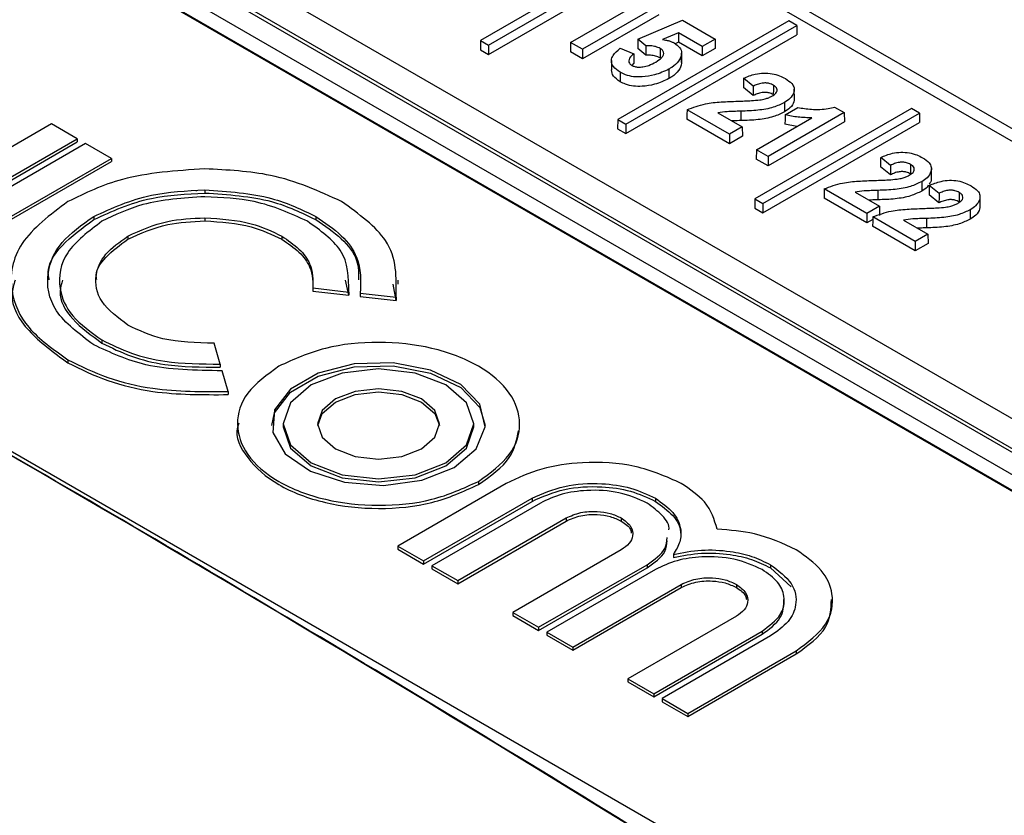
# Paper-space layout 'Sheet1' of a CAD drawing. Header units: millimetres. Extents: x -7 to 420, y -21 to 297.
# Tile 97 of 105: x 336.03 to 341.19, y 248.27 to 252.44. Entities that reach past the tile are written whole.
import ezdxf

# ---------------------------------------------------------------- set-up
doc = ezdxf.new("R2010")
doc.units = ezdxf.units.MM

psp = doc.layouts.new('Sheet1')

# ---------------------------------------------------------------- linework, layer by layer
at = {"color": 7, "linetype": 'Continuous', "lineweight": 25}
for p, q in [((341.6051, 251.5815), (334.2487, 255.8282)), ((341.7051, 251.5914), (334.3487, 255.8381)), ((344.7514, 248.3131), (332.6174, 255.3179)), ((344.431, 248.3221), (332.5267, 255.1943)), ((344.461, 248.3251), (332.5567, 255.1973)), ((344.2301, 248.3221), (332.5267, 255.0784)), ((344.1581, 248.2806), (332.5267, 254.9953)), ((344.0409, 248.3434), (332.5857, 254.9563)), ((339.2645, 252.8017), (338.445, 252.3286)), ((338.4867, 252.3045), (339.3062, 252.7776)), ((338.4867, 252.2551), (339.3069, 252.7286)), ((339.3771, 252.5122), (338.9783, 252.282)), ((338.9168, 252.3175), (339.2079, 252.4855)), ((339.3779, 252.4632), (338.9783, 252.2325)), ((340.059, 252.4309), (339.1634, 251.9138)), ((339.2051, 251.8898), (340.1007, 252.4068)), ((339.2696, 252.3354), (339.5023, 252.4339)), ((339.5023, 252.4339), (339.6729, 252.3354)), ((340.1007, 252.4068), (340.059, 252.4309)), ((340.1007, 252.4068), (340.1014, 252.3578)), ((339.2051, 251.8404), (340.1014, 252.3578)), ((339.4823, 252.3685), (339.3977, 252.3327)), ((339.4823, 252.3685), (339.4822, 252.3191)), ((339.6062, 252.2969), (339.4823, 252.3685)), ((339.4942, 248.1515), (332.2534, 252.3316)), ((338.445, 252.3286), (338.4443, 252.2796)), ((338.445, 252.3286), (338.4867, 252.3045)), ((338.4867, 252.3045), (338.4867, 252.2551)), ((338.9168, 252.3175), (338.9161, 252.2685)), ((338.9783, 252.282), (338.9168, 252.3175)), ((339.2696, 252.3354), (339.2689, 252.2865)), ((339.3105, 252.2999), (339.2696, 252.3354)), ((339.3105, 252.2999), (339.3103, 252.2506)), ((339.4822, 252.3191), (339.4636, 252.3112)), ((339.6062, 252.2475), (339.4822, 252.3191)), ((339.6729, 252.3354), (339.6062, 252.2969)), ((339.6062, 252.2969), (339.6062, 252.2475)), ((339.6729, 252.3354), (339.6736, 252.2865)), ((338.4443, 252.2796), (338.4867, 252.2551)), ((338.9783, 252.2325), (338.9161, 252.2685)), ((338.9783, 252.282), (338.9783, 252.2325)), ((339.1756, 252.2871), (339.2474, 252.2575)), ((339.3103, 252.2506), (339.2689, 252.2865)), ((339.4981, 252.2125), (339.4976, 252.2615)), ((339.6736, 252.2865), (339.6062, 252.2475)), ((339.1311, 252.2226), (339.1306, 252.1737)), ((339.2481, 252.2086), (339.2352, 252.1958)), ((339.8733, 252.0889), (339.822, 252.1303)), ((339.8732, 252.0395), (339.8213, 252.0814)), ((340.0885, 252.0236), (340.088, 252.0726)), ((339.7486, 251.8373), (339.5263, 251.9656)), ((339.6877, 251.9494), (339.8154, 251.8758)), ((339.8076, 251.9579), (339.8077, 251.9086)), ((340.7014, 251.9722), (339.8819, 251.4991)), ((339.9235, 251.475), (340.743, 251.9481)), ((340.3498, 251.9507), (339.951, 251.7204)), ((340.0401, 251.9388), (340.1068, 251.9773)), ((340.2993, 251.9798), (340.3498, 251.9507)), ((340.3498, 251.9507), (340.3505, 251.9017)), ((340.743, 251.9481), (340.7014, 251.9722)), ((340.743, 251.9481), (340.7438, 251.8991)), ((336.1981, 251.8915), (335.6299, 251.5635)), ((336.3331, 251.8135), (336.1981, 251.8915)), ((339.1634, 251.9138), (339.1627, 251.8649)), ((339.1634, 251.9138), (339.2051, 251.8898)), ((339.2051, 251.8898), (339.2051, 251.8404)), ((339.7486, 251.7878), (339.5255, 251.9166)), ((339.8895, 251.756), (340.1806, 251.924)), ((339.9235, 251.4256), (340.7438, 251.8991)), ((340.3505, 251.9017), (339.951, 251.671)), ((340.1019, 251.8786), (340.0392, 251.8897)), ((339.1627, 251.8649), (339.2051, 251.8404)), ((339.8154, 251.8758), (339.7486, 251.8373)), ((339.7486, 251.8373), (339.7486, 251.7878)), ((339.8154, 251.8758), (339.8161, 251.8268)), ((335.7649, 251.4855), (336.3331, 251.8135)), ((335.7649, 251.4692), (336.3331, 251.7972)), ((336.3767, 251.7884), (335.8085, 251.4604)), ((336.3331, 251.8135), (336.3331, 251.7972)), ((336.5117, 251.7104), (336.3767, 251.7884)), ((339.8161, 251.8268), (339.7486, 251.7878)), ((339.8895, 251.756), (339.8887, 251.707)), ((339.951, 251.7204), (339.8895, 251.756)), ((335.9435, 251.3824), (336.5117, 251.7104)), ((335.9435, 251.3661), (336.5117, 251.6941)), ((336.5117, 251.7104), (336.5117, 251.6941)), ((339.951, 251.671), (339.8887, 251.707)), ((339.951, 251.7204), (339.951, 251.671)), ((340.5917, 251.6742), (340.5404, 251.7156)), ((340.5916, 251.6247), (340.5397, 251.6667)), ((340.8069, 251.6089), (340.8064, 251.6579)), ((336.9583, 251.5427), (336.9583, 251.5411)), ((336.9583, 251.5395), (336.9583, 251.5411)), ((337.0008, 251.5457), (337.0008, 251.5294)), ((340.4671, 251.4225), (340.2447, 251.5509)), ((340.4062, 251.5347), (340.5338, 251.461)), ((340.5261, 251.5432), (340.5261, 251.4939)), ((340.8458, 251.478), (340.794, 251.5199)), ((340.8459, 251.5274), (340.7947, 251.5688)), ((339.8819, 251.4991), (339.8811, 251.4501)), ((339.8819, 251.4991), (339.9235, 251.475)), ((339.9235, 251.475), (339.9235, 251.4256)), ((340.4671, 251.3731), (340.2439, 251.5019)), ((341.0611, 251.4621), (341.0606, 251.5111)), ((339.8811, 251.4501), (339.9235, 251.4256)), ((340.5338, 251.461), (340.4671, 251.4225)), ((340.4671, 251.4225), (340.4671, 251.3731)), ((340.5338, 251.461), (340.5345, 251.4121)), ((336.4191, 251.4066), (336.4191, 251.3902)), ((337.0009, 251.3999), (337.0009, 251.3835)), ((337.5826, 251.4066), (337.5826, 251.3902)), ((340.4988, 251.3914), (340.4671, 251.3731)), ((340.7213, 251.2758), (340.499, 251.4041)), ((340.6604, 251.3879), (340.788, 251.3143)), ((340.7803, 251.3964), (340.7803, 251.3471)), ((340.7213, 251.2263), (340.4982, 251.3551)), ((340.788, 251.3143), (340.7213, 251.2758)), ((340.788, 251.3143), (340.7888, 251.2653)), ((336.5977, 251.3035), (336.5977, 251.2872)), ((337.404, 251.3035), (337.404, 251.2872)), ((340.7213, 251.2758), (340.7213, 251.2263)), ((340.7888, 251.2653), (340.7213, 251.2263)), ((337.7545, 250.9949), (337.7385, 251.0734)), ((338.0141, 251.0524), (338.0141, 251.0728)), ((337.5668, 251.0323), (337.7545, 251.0112)), ((337.5668, 251.0323), (337.5668, 251.0159)), ((337.5668, 251.0159), (337.7545, 250.9949)), ((337.7545, 251.0112), (337.7545, 250.9949)), ((337.8152, 251.0044), (338.0028, 250.9834)), ((337.8152, 251.0044), (337.8152, 250.9881)), ((338.0028, 250.967), (337.9868, 251.0527)), ((337.8152, 250.9881), (338.0028, 250.967)), ((338.0028, 250.9834), (338.0028, 250.967)), ((336.4626, 250.76), (336.4626, 250.7437)), ((337.0816, 250.634), (337.0504, 250.743)), ((336.2839, 250.6569), (336.2839, 250.6405)), ((337.0816, 250.634), (337.0816, 250.6177)), ((337.1231, 250.4901), (337.0917, 250.599)), ((337.1231, 250.4901), (337.1231, 250.4738)), ((337.4121, 250.3208), (337.4121, 250.3045)), ((338.4101, 250.3045), (338.4101, 250.3208)), ((338.5798, 250.0091), (338.0118, 249.6812)), ((338.4336, 250.0192), (338.4336, 250.0028)), ((338.1467, 249.6033), (338.7147, 249.9312)), ((338.7147, 249.9312), (338.7147, 249.9149)), ((339.3609, 249.9312), (339.3609, 249.9149)), ((338.1467, 249.587), (338.7147, 249.9149)), ((338.7584, 249.906), (338.1904, 249.5781)), ((338.3253, 249.5002), (338.8933, 249.8281)), ((338.8933, 249.8281), (338.8933, 249.8118)), ((339.1823, 249.8281), (339.1823, 249.8117)), ((338.3253, 249.4839), (338.8933, 249.8118)), ((338.0118, 249.6812), (338.1467, 249.6033)), ((338.0118, 249.6812), (338.0118, 249.6649)), ((338.0118, 249.6649), (338.1467, 249.587)), ((339.1823, 249.6613), (338.6143, 249.3334)), ((339.4548, 249.6375), (339.4548, 249.6212)), ((338.1467, 249.6033), (338.1467, 249.587)), ((338.1904, 249.5781), (338.3253, 249.5002)), ((338.1904, 249.5781), (338.1904, 249.5618)), ((338.1904, 249.5618), (338.3253, 249.4839)), ((338.7493, 249.2555), (339.3173, 249.5834)), ((338.7493, 249.2391), (339.3173, 249.567)), ((339.3173, 249.5834), (339.3173, 249.567)), ((339.9635, 249.5833), (339.9635, 249.567)), ((339.9635, 249.567), (340.0713, 249.4683)), ((339.3609, 249.5582), (338.7929, 249.2303)), ((338.3253, 249.5002), (338.3253, 249.4839)), ((338.928, 249.1523), (339.496, 249.4802)), ((338.928, 249.136), (339.496, 249.4639)), ((339.496, 249.4802), (339.496, 249.4639)), ((339.7849, 249.4802), (339.7849, 249.4639)), ((338.6143, 249.3334), (338.7493, 249.2555)), ((338.6143, 249.3334), (338.6143, 249.3171)), ((338.6143, 249.3171), (338.7493, 249.2391)), ((339.7849, 249.3134), (339.217, 248.9855)), ((338.7493, 249.2555), (338.7493, 249.2391)), ((338.7929, 249.2303), (338.928, 249.1523)), ((338.7929, 249.2303), (338.7929, 249.214)), ((338.7929, 249.214), (338.928, 249.136)), ((339.3519, 248.9076), (339.9199, 249.2355)), ((339.3519, 248.8913), (339.9199, 249.2192)), ((339.9636, 249.2103), (339.3956, 248.8824)), ((339.9199, 249.2355), (339.9199, 249.2192)), ((338.928, 249.1523), (338.928, 249.136)), ((339.5306, 248.8045), (340.0986, 249.1324)), ((339.5306, 248.7881), (340.0986, 249.116)), ((340.0986, 249.1324), (340.0986, 249.116)), ((339.217, 248.9855), (339.3519, 248.9076)), ((339.217, 248.9855), (339.217, 248.9692)), ((339.217, 248.9692), (339.3519, 248.8913)), ((339.3519, 248.9076), (339.3519, 248.8913)), ((339.3956, 248.8824), (339.3956, 248.8661)), ((339.3956, 248.8824), (339.5306, 248.8045)), ((339.3956, 248.8661), (339.5306, 248.7881)), ((339.5306, 248.8045), (339.5306, 248.7881))]:
    psp.add_line(p, q, dxfattribs=at)
at = {"color": 7, "linetype": 'Continuous', "lineweight": 25, "flags": 128}
for points in [[(339.2474, 252.2575), (339.2477, 252.2402), (339.2479, 252.2244), (339.2481, 252.2086)], [(339.4976, 252.2576), (339.4977, 252.2429), (339.4979, 252.2282), (339.4981, 252.2086)], [(339.8733, 252.0889), (339.8732, 252.0667), (339.8732, 252.0395)], [(339.9786, 252.0939), (339.9784, 252.0719), (339.9782, 252.0447)], [(340.0367, 252.0036), (340.0368, 251.9888), (340.037, 251.9741), (340.0371, 251.9544)], [(339.5263, 251.9656), (339.5259, 251.9411), (339.5255, 251.9166)], [(340.0401, 251.9388), (340.0397, 251.9142), (340.0392, 251.8897)], [(340.5917, 251.6742), (340.5916, 251.652), (340.5916, 251.6247)], [(340.7552, 251.5888), (340.7553, 251.5741), (340.7554, 251.5593), (340.7555, 251.5396)], [(340.2447, 251.5509), (340.2443, 251.5264), (340.2439, 251.5019)], [(340.8459, 251.5274), (340.8459, 251.5052), (340.8458, 251.478)], [(340.9513, 251.5324), (340.9511, 251.5104), (340.9509, 251.4832)], [(341.0094, 251.4421), (341.0095, 251.4273), (341.0096, 251.4125), (341.0098, 251.3929)], [(340.499, 251.4041), (340.4986, 251.3796), (340.4982, 251.3551)], [(337.3523, 250.3127), (337.3669, 250.3784), (337.4499, 250.4869), (337.5952, 250.5707), (337.7831, 250.6186), (337.9883, 250.6241), (338.1831, 250.5864), (338.3411, 250.5106), (338.4411, 250.407), (338.4699, 250.3127)], [(338.3064, 250.0926), (338.4224, 250.1905), (338.4695, 250.3059), (338.4411, 250.4234), (338.3411, 250.527), (338.1831, 250.6027), (337.9883, 250.6404), (337.7831, 250.6349), (337.5952, 250.587), (337.4499, 250.5032), (337.3669, 250.3947), (337.3574, 250.2762), (337.4227, 250.1638), (337.554, 250.0726), (337.7334, 250.0148), (337.9369, 249.9985), (338.1369, 250.0256), (338.3064, 250.0926)], [(338.2639, 250.1171), (338.3721, 250.2106), (338.4101, 250.3208), (338.3721, 250.4311), (338.2639, 250.5245), (338.102, 250.587), (337.9111, 250.6089), (337.7201, 250.587), (337.5582, 250.5245), (337.4501, 250.4311), (337.4121, 250.3208), (337.4501, 250.2106), (337.5582, 250.1171), (337.7201, 250.0547), (337.9111, 250.0328), (338.102, 250.0547), (338.2639, 250.1171)], [(338.1366, 250.1906), (338.2058, 250.2503), (338.2301, 250.3208), (338.2058, 250.3913), (338.1366, 250.451), (338.0332, 250.491), (337.9111, 250.505), (337.789, 250.491), (337.6855, 250.451), (337.6164, 250.3913), (337.5921, 250.3208), (337.6164, 250.2503), (337.6855, 250.1906), (337.789, 250.1507), (337.9111, 250.1367), (338.0332, 250.1507), (338.1366, 250.1906)], [(337.5924, 250.3127), (337.6164, 250.375), (337.6855, 250.4347), (337.789, 250.4746), (337.9111, 250.4886), (338.0332, 250.4746), (338.1366, 250.4347), (338.2058, 250.375), (338.2298, 250.3127)], [(337.4121, 250.3045), (337.4501, 250.1942), (337.5582, 250.1008), (337.7201, 250.0383), (337.9111, 250.0164), (338.102, 250.0383), (338.2639, 250.1008)], [(338.2639, 250.1008), (338.3721, 250.1942), (338.4101, 250.3045)]]:
    psp.add_lwpolyline(points, dxfattribs=at)
at = {"color": 7, "linetype": 'Continuous', "lineweight": 25}
for centre, major_axis, ratio, start_param, end_param in [((340.7048, 145.0149), (-71.1009, 111.7438), 0.546425, 5.435695, 5.512897), ((340.7401, 145.0375), (-71.0758, 111.7006), 0.546414, 5.435687, 5.475124)]:
    psp.add_ellipse(centre, major_axis=major_axis, ratio=ratio, start_param=start_param, end_param=end_param, dxfattribs=at)
for points, knots in [([(339.3858, 252.2864), (339.3782, 252.2899), (339.3631, 252.2969), (339.3359, 252.3005), (339.3184, 252.3001), (339.3105, 252.2999)], [0, 0, 0, 0, 0.353361, 0.707547, 1, 1, 1, 1]), ([(339.3977, 252.3327), (339.4033, 252.3319), (339.4146, 252.3303), (339.4309, 252.3269), (339.446, 252.3218), (339.4547, 252.3174), (339.4591, 252.3151)], [0, 0, 0, 0, 0.249213, 0.498901, 0.745914, 1, 1, 1, 1]), ([(339.4591, 252.3151), (339.4702, 252.3073), (339.4916, 252.2922), (339.4978, 252.2705), (339.4976, 252.2595), (339.4976, 252.2576)], [0, 0, 0, 0, 0.474484, 0.911024, 1, 1, 1, 1]), ([(339.1765, 252.1616), (339.1631, 252.1709), (339.1377, 252.1887), (339.1281, 252.2213), (339.1382, 252.2556), (339.1615, 252.2752), (339.1756, 252.2871)], [0, 0, 0, 0, 0.259701, 0.49187, 0.690504, 1, 1, 1, 1]), ([(339.2474, 252.2575), (339.2389, 252.2507), (339.2254, 252.2397), (339.2208, 252.2223), (339.2231, 252.2084), (339.2322, 252.2014), (339.2368, 252.1978)], [0, 0, 0, 0, 0.378904, 0.60705, 0.79717, 1, 1, 1, 1]), ([(339.3854, 252.2372), (339.3779, 252.2406), (339.3629, 252.2476), (339.3357, 252.2512), (339.3182, 252.2508), (339.3103, 252.2506)], [0, 0, 0, 0, 0.351581, 0.703989, 1, 1, 1, 1]), ([(339.3623, 252.2152), (339.3741, 252.2226), (339.3918, 252.2337), (339.4044, 252.2525), (339.4049, 252.2673), (339.3972, 252.279), (339.3888, 252.2844), (339.3858, 252.2864)], [0, 0, 0, 0, 0.3674866, 0.5501326, 0.7340247, 0.9029533, 1, 1, 1, 1]), ([(339.3858, 252.2864), (339.3857, 252.2799), (339.3856, 252.2684), (339.3855, 252.252), (339.3854, 252.2421), (339.3854, 252.2372)], [0, 0, 0, 0, 0.397904, 0.698952, 1, 1, 1, 1]), ([(339.4976, 252.2576), (339.494, 252.2445), (339.487, 252.2187), (339.4561, 252.1932), (339.4358, 252.1808), (339.4306, 252.1776)], [0, 0, 0, 0, 0.43411, 0.854269, 1, 1, 1, 1]), ([(339.2368, 252.1978), (339.2418, 252.1954), (339.2517, 252.1908), (339.2728, 252.1882), (339.2986, 252.1896), (339.3311, 252.1984), (339.3508, 252.209), (339.3623, 252.2152)], [0, 0, 0, 0, 0.132008, 0.264939, 0.438401, 0.668783, 1, 1, 1, 1]), ([(339.4981, 252.2086), (339.4945, 252.1955), (339.4874, 252.1696), (339.4565, 252.144), (339.4362, 252.1316), (339.431, 252.1284)], [0, 0, 0, 0, 0.4344197, 0.8547761, 1, 1, 1, 1]), ([(339.1762, 252.1123), (339.1624, 252.1218), (339.1363, 252.1396), (339.1324, 252.1627), (339.1306, 252.1737)], [0, 0, 0, 0, 0.528839, 1, 1, 1, 1]), ([(339.1765, 252.1616), (339.1765, 252.1566), (339.1764, 252.1468), (339.1763, 252.1304), (339.1762, 252.1189), (339.1762, 252.1123)], [0, 0, 0, 0, 0.300005, 0.60001, 1, 1, 1, 1]), ([(339.4306, 252.1776), (339.4069, 252.1666), (339.3655, 252.1472), (339.2988, 252.1363), (339.2457, 252.1369), (339.2058, 252.1464), (339.1856, 252.1569), (339.1765, 252.1616)], [0, 0, 0, 0, 0.318308, 0.557368, 0.714231, 0.871506, 1, 1, 1, 1]), ([(339.4306, 252.1776), (339.4306, 252.1727), (339.4307, 252.1628), (339.4308, 252.1464), (339.4309, 252.135), (339.431, 252.1284)], [0, 0, 0, 0, 0.300005, 0.60001, 1, 1, 1, 1]), ([(339.822, 252.1303), (339.8418, 252.1386), (339.8737, 252.152), (339.9276, 252.1593), (339.9723, 252.1557), (340.0112, 252.1446), (340.0317, 252.1338), (340.0415, 252.1286)], [0, 0, 0, 0, 0.296028, 0.478336, 0.661472, 0.837572, 1, 1, 1, 1]), ([(339.431, 252.1284), (339.4072, 252.1173), (339.3657, 252.098), (339.2988, 252.087), (339.2456, 252.0876), (339.2056, 252.0971), (339.1853, 252.1076), (339.1762, 252.1123)], [0, 0, 0, 0, 0.318144, 0.557146, 0.71417, 0.87159, 1, 1, 1, 1]), ([(339.822, 252.1303), (339.8219, 252.1222), (339.8216, 252.1059), (339.8214, 252.0896), (339.8213, 252.0814)], [0, 0, 0, 0, 0.500024, 1, 1, 1, 1]), ([(339.9786, 252.0939), (339.9717, 252.0974), (339.9599, 252.1032), (339.9384, 252.1062), (339.9165, 252.1049), (339.8941, 252.0987), (339.8801, 252.0921), (339.8733, 252.0889)], [0, 0, 0, 0, 0.228294, 0.385968, 0.543512, 0.777066, 1, 1, 1, 1]), ([(339.9712, 252.0368), (339.9788, 252.0417), (339.991, 252.0496), (339.9991, 252.0636), (339.9981, 252.0754), (339.991, 252.0859), (339.9827, 252.0913), (339.9786, 252.0939)], [0, 0, 0, 0, 0.303114, 0.484782, 0.66749, 0.838671, 1, 1, 1, 1]), ([(340.0415, 252.1286), (340.0542, 252.1203), (340.0758, 252.106), (340.0897, 252.0797), (340.0863, 252.0526), (340.0699, 252.0255), (340.0469, 252.0103), (340.0367, 252.0036)], [0, 0, 0, 0, 0.234716, 0.402364, 0.570142, 0.810479, 1, 1, 1, 1]), ([(339.9782, 252.0447), (339.9713, 252.0482), (339.9596, 252.054), (339.9382, 252.0569), (339.9164, 252.0556), (339.8941, 252.0494), (339.8801, 252.0427), (339.8732, 252.0395)], [0, 0, 0, 0, 0.22875, 0.3851009, 0.5413279, 0.7746982, 1, 1, 1, 1]), ([(339.9078, 252.017), (339.9171, 252.0186), (339.9333, 252.0214), (339.9548, 252.0283), (339.9657, 252.0339), (339.9712, 252.0368)], [0, 0, 0, 0, 0.3986215, 0.6946509, 1, 1, 1, 1]), ([(339.5263, 251.9656), (339.5574, 251.9775), (339.6123, 251.9985), (339.7065, 252.007), (339.7632, 252.0092), (339.7918, 252.0103)], [0, 0, 0, 0, 0.392639, 0.693174, 1, 1, 1, 1]), ([(339.7918, 252.0103), (339.8038, 252.0107), (339.8277, 252.0115), (339.8666, 252.013), (339.8931, 252.0156), (339.9078, 252.017)], [0, 0, 0, 0, 0.308716, 0.6174, 1, 1, 1, 1]), ([(340.0367, 252.0036), (340.018, 251.9945), (339.9775, 251.9749), (339.8962, 251.9609), (339.8378, 251.9589), (339.8076, 251.9579)], [0, 0, 0, 0, 0.292824, 0.633976, 1, 1, 1, 1]), ([(340.0871, 252.0236), (340.087, 252.0181), (340.0869, 252.0013), (340.07, 251.9764), (340.0472, 251.9611), (340.0371, 251.9544)], [0, 0, 0, 0, 0.215237, 0.654031, 1, 1, 1, 1]), ([(339.8076, 251.9579), (339.7957, 251.9575), (339.7717, 251.9567), (339.7313, 251.9556), (339.7037, 251.9517), (339.6877, 251.9494)], [0, 0, 0, 0, 0.2974, 0.594794, 1, 1, 1, 1]), ([(340.0371, 251.9544), (340.0184, 251.9453), (339.9778, 251.9257), (339.8964, 251.9116), (339.8379, 251.9096), (339.8077, 251.9086)], [0, 0, 0, 0, 0.292357, 0.633726, 1, 1, 1, 1]), ([(340.1806, 251.924), (340.1686, 251.9239), (340.1445, 251.9237), (340.1088, 251.9265), (340.0736, 251.931), (340.0513, 251.9362), (340.0401, 251.9388)], [0, 0, 0, 0, 0.2501835, 0.5007204, 0.7485594, 1, 1, 1, 1]), ([(340.1068, 251.9773), (340.1301, 251.9734), (340.1818, 251.9648), (340.2502, 251.9672), (340.2882, 251.977), (340.2993, 251.9798)], [0, 0, 0, 0, 0.368418, 0.816256, 1, 1, 1, 1]), ([(339.8077, 251.9086), (339.7957, 251.9083), (339.7802, 251.9078), (339.7648, 251.9071), (339.7613, 251.907)], [0, 0, 0, 0, 0.7752, 1, 1, 1, 1]), ([(340.5404, 251.7156), (340.5602, 251.7239), (340.5922, 251.7373), (340.646, 251.7446), (340.6907, 251.741), (340.7296, 251.7299), (340.7501, 251.7191), (340.7599, 251.7139)], [0, 0, 0, 0, 0.296028, 0.478336, 0.661472, 0.837572, 1, 1, 1, 1]), ([(340.5404, 251.7156), (340.5403, 251.7074), (340.5401, 251.6911), (340.5398, 251.6748), (340.5397, 251.6667)], [0, 0, 0, 0, 0.500024, 1, 1, 1, 1]), ([(340.697, 251.6792), (340.6901, 251.6826), (340.6783, 251.6885), (340.6568, 251.6915), (340.6349, 251.6902), (340.6125, 251.684), (340.5985, 251.6774), (340.5917, 251.6742)], [0, 0, 0, 0, 0.228294, 0.385968, 0.543512, 0.777066, 1, 1, 1, 1]), ([(340.6897, 251.6221), (340.6973, 251.627), (340.7094, 251.6349), (340.7175, 251.6489), (340.7165, 251.6606), (340.7094, 251.6712), (340.7011, 251.6766), (340.697, 251.6792)], [0, 0, 0, 0, 0.303114, 0.484782, 0.66749, 0.838671, 1, 1, 1, 1]), ([(340.697, 251.6792), (340.697, 251.6718), (340.6969, 251.6554), (340.6967, 251.639), (340.6967, 251.63)], [0, 0, 0, 0, 0.44812, 1, 1, 1, 1]), ([(340.7599, 251.7139), (340.7726, 251.7056), (340.7942, 251.6912), (340.8081, 251.665), (340.8048, 251.6379), (340.7883, 251.6108), (340.7653, 251.5956), (340.7552, 251.5888)], [0, 0, 0, 0, 0.234716, 0.402364, 0.570142, 0.810479, 1, 1, 1, 1]), ([(337.0009, 251.656), (336.8505, 251.6461), (336.5814, 251.6284), (336.3751, 251.5286), (336.284, 251.4846)], [0, 0, 0, 0, 0.558749, 1, 1, 1, 1]), ([(337.7177, 251.4846), (337.5993, 251.5389), (337.3873, 251.6362), (337.1192, 251.6499), (337.0009, 251.656)], [0, 0, 0, 0, 0.558666, 1, 1, 1, 1]), ([(340.6967, 251.63), (340.6897, 251.6334), (340.678, 251.6392), (340.6566, 251.6422), (340.6348, 251.6408), (340.6125, 251.6346), (340.5985, 251.628), (340.5916, 251.6247)], [0, 0, 0, 0, 0.2287692, 0.3851162, 0.5413393, 0.7747037, 1, 1, 1, 1]), ([(340.6262, 251.6022), (340.6355, 251.6039), (340.6517, 251.6067), (340.6732, 251.6135), (340.6841, 251.6192), (340.6897, 251.6221)], [0, 0, 0, 0, 0.3986215, 0.6946509, 1, 1, 1, 1]), ([(340.2447, 251.5509), (340.2758, 251.5628), (340.3307, 251.5838), (340.4249, 251.5922), (340.4816, 251.5944), (340.5102, 251.5955)], [0, 0, 0, 0, 0.392639, 0.693174, 1, 1, 1, 1]), ([(340.5102, 251.5955), (340.5222, 251.5959), (340.5462, 251.5967), (340.585, 251.5983), (340.6115, 251.6008), (340.6262, 251.6022)], [0, 0, 0, 0, 0.308716, 0.6174, 1, 1, 1, 1]), ([(340.7552, 251.5888), (340.7364, 251.5798), (340.6959, 251.5602), (340.6146, 251.5462), (340.5563, 251.5442), (340.5261, 251.5432)], [0, 0, 0, 0, 0.292824, 0.633976, 1, 1, 1, 1]), ([(340.7899, 251.5701), (340.7881, 251.5669), (340.7815, 251.5552), (340.7664, 251.5462), (340.7555, 251.5396)], [0, 0, 0, 0, 0.273583, 1, 1, 1, 1]), ([(340.8055, 251.6089), (340.8058, 251.6033), (340.8063, 251.5919), (340.7981, 251.5816), (340.7939, 251.5763)], [0, 0, 0, 0, 0.492203, 1, 1, 1, 1]), ([(340.7947, 251.5688), (340.8144, 251.5771), (340.8464, 251.5905), (340.9003, 251.5978), (340.945, 251.5942), (340.9839, 251.5831), (341.0044, 251.5723), (341.0142, 251.5671)], [0, 0, 0, 0, 0.296028, 0.478336, 0.661472, 0.837572, 1, 1, 1, 1]), ([(336.4191, 251.4066), (336.5152, 251.4507), (336.6872, 251.5297), (336.9048, 251.5408), (337.0008, 251.5457)], [0, 0, 0, 0, 0.5586141, 1, 1, 1, 1]), ([(336.4191, 251.3902), (336.5152, 251.4344), (336.6872, 251.5134), (336.9048, 251.5245), (337.0008, 251.5294)], [0, 0, 0, 0, 0.5586141, 1, 1, 1, 1]), ([(337.0008, 251.5457), (337.1228, 251.5377), (337.3413, 251.5233), (337.5087, 251.4423), (337.5826, 251.4066)], [0, 0, 0, 0, 0.558725, 1, 1, 1, 1]), ([(337.0008, 251.5294), (337.1228, 251.5213), (337.3413, 251.5069), (337.5087, 251.426), (337.5826, 251.3902)], [0, 0, 0, 0, 0.558725, 1, 1, 1, 1]), ([(340.5261, 251.5432), (340.5141, 251.5428), (340.4901, 251.5419), (340.4497, 251.5409), (340.4221, 251.537), (340.4062, 251.5347)], [0, 0, 0, 0, 0.2974, 0.594794, 1, 1, 1, 1]), ([(340.7555, 251.5396), (340.7368, 251.5306), (340.6962, 251.511), (340.6148, 251.4969), (340.5563, 251.4949), (340.5261, 251.4939)], [0, 0, 0, 0, 0.292357, 0.633726, 1, 1, 1, 1]), ([(340.7947, 251.5688), (340.7945, 251.5607), (340.7943, 251.5444), (340.7941, 251.528), (340.794, 251.5199)], [0, 0, 0, 0, 0.500024, 1, 1, 1, 1]), ([(340.9513, 251.5324), (340.9443, 251.5358), (340.9326, 251.5417), (340.9111, 251.5447), (340.8891, 251.5434), (340.8668, 251.5372), (340.8528, 251.5306), (340.8459, 251.5274)], [0, 0, 0, 0, 0.228294, 0.385968, 0.543512, 0.777066, 1, 1, 1, 1]), ([(340.9439, 251.4753), (340.9515, 251.4802), (340.9637, 251.4881), (340.9717, 251.5021), (340.9708, 251.5138), (340.9637, 251.5244), (340.9553, 251.5298), (340.9513, 251.5324)], [0, 0, 0, 0, 0.303114, 0.484783, 0.667492, 0.838697, 1, 1, 1, 1]), ([(341.0142, 251.5671), (341.0268, 251.5588), (341.0485, 251.5445), (341.0623, 251.5182), (341.059, 251.4911), (341.0425, 251.464), (341.0195, 251.4488), (341.0094, 251.4421)], [0, 0, 0, 0, 0.234705, 0.402363, 0.570141, 0.810479, 1, 1, 1, 1]), ([(336.284, 251.4846), (336.1912, 251.4149), (336.0085, 251.2779), (335.9669, 251.0328), (336.0592, 250.8161), (336.2082, 250.7106), (336.2839, 250.6569)], [0, 0, 0, 0, 0.283564, 0.557988, 0.775202, 1, 1, 1, 1]), ([(337.0009, 251.5102), (336.888, 251.5027), (336.686, 251.4894), (336.531, 251.4145), (336.4627, 251.3814)], [0, 0, 0, 0, 0.558672, 1, 1, 1, 1]), ([(337.539, 251.3814), (337.4501, 251.4222), (337.291, 251.4953), (337.0897, 251.5056), (337.0009, 251.5102)], [0, 0, 0, 0, 0.558675, 1, 1, 1, 1]), ([(338.0028, 250.9834), (338.0051, 251.0866), (338.0092, 251.274), (337.8081, 251.4193), (337.7177, 251.4846)], [0, 0, 0, 0, 0.550558, 1, 1, 1, 1]), ([(340.5261, 251.4939), (340.5141, 251.4935), (340.4986, 251.4931), (340.4832, 251.4924), (340.4797, 251.4922)], [0, 0, 0, 0, 0.7752, 1, 1, 1, 1]), ([(340.9509, 251.4832), (340.9439, 251.4866), (340.9322, 251.4924), (340.9108, 251.4954), (340.8891, 251.4941), (340.8667, 251.4879), (340.8527, 251.4812), (340.8458, 251.478)], [0, 0, 0, 0, 0.22875, 0.3851009, 0.5413279, 0.7746982, 1, 1, 1, 1]), ([(340.8804, 251.4555), (340.8897, 251.4571), (340.9059, 251.4599), (340.9275, 251.4668), (340.9384, 251.4724), (340.9439, 251.4753)], [0, 0, 0, 0, 0.398606, 0.694649, 1, 1, 1, 1]), ([(340.499, 251.4041), (340.5301, 251.416), (340.585, 251.437), (340.6792, 251.4455), (340.7358, 251.4477), (340.7645, 251.4488)], [0, 0, 0, 0, 0.392639, 0.693174, 1, 1, 1, 1]), ([(340.7645, 251.4488), (340.7765, 251.4492), (340.8004, 251.45), (340.8392, 251.4515), (340.8657, 251.4541), (340.8804, 251.4555)], [0, 0, 0, 0, 0.308716, 0.6174, 1, 1, 1, 1]), ([(341.0094, 251.4421), (340.9907, 251.433), (340.9501, 251.4134), (340.8688, 251.3994), (340.8105, 251.3974), (340.7803, 251.3964)], [0, 0, 0, 0, 0.292826, 0.633976, 1, 1, 1, 1]), ([(341.0598, 251.4621), (341.0597, 251.4566), (341.0596, 251.4398), (341.0426, 251.4149), (341.0198, 251.3996), (341.0098, 251.3929)], [0, 0, 0, 0, 0.215223, 0.654029, 1, 1, 1, 1]), ([(336.4191, 250.7349), (336.3437, 250.7914), (336.1955, 250.9026), (336.1618, 251.1015), (336.2367, 251.2773), (336.3576, 251.363), (336.4191, 251.4066)], [0, 0, 0, 0, 0.2835387, 0.5579391, 0.7751586, 1, 1, 1, 1]), ([(336.1868, 251.0753), (336.1849, 251.0829), (336.1697, 251.1437), (336.2438, 251.2615), (336.36, 251.3468), (336.4191, 251.3902)], [0, 0, 0, 0, 0.0655024, 0.524695, 1, 1, 1, 1]), ([(336.4627, 251.3814), (336.393, 251.3292), (336.2558, 251.2263), (336.2245, 251.0422), (336.2939, 250.8796), (336.4057, 250.8003), (336.4626, 250.76)], [0, 0, 0, 0, 0.283589, 0.557988, 0.775183, 1, 1, 1, 1]), ([(336.5977, 251.3035), (336.6643, 251.3341), (336.7836, 251.3888), (336.9343, 251.3965), (337.0009, 251.3999)], [0, 0, 0, 0, 0.558561, 1, 1, 1, 1]), ([(336.5977, 251.2872), (336.6643, 251.3177), (336.7836, 251.3725), (336.9343, 251.3801), (337.0009, 251.3835)], [0, 0, 0, 0, 0.558561, 1, 1, 1, 1]), ([(337.0009, 251.3999), (337.0854, 251.3943), (337.2368, 251.3843), (337.3528, 251.3282), (337.404, 251.3035)], [0, 0, 0, 0, 0.5586421, 1, 1, 1, 1]), ([(337.0009, 251.3835), (337.0854, 251.378), (337.2368, 251.368), (337.3528, 251.3119), (337.404, 251.2872)], [0, 0, 0, 0, 0.5586421, 1, 1, 1, 1]), ([(337.7545, 251.0112), (337.7547, 251.0875), (337.7551, 251.226), (337.606, 251.3332), (337.539, 251.3814)], [0, 0, 0, 0, 0.550452, 1, 1, 1, 1]), ([(337.5826, 251.4066), (337.6302, 251.3744), (337.7237, 251.3111), (337.8222, 251.1729), (337.8178, 251.068), (337.8152, 251.0044)], [0, 0, 0, 0, 0.288911, 0.568429, 1, 1, 1, 1]), ([(337.5826, 251.3902), (337.6297, 251.358), (337.7225, 251.2947), (337.8072, 251.1842), (337.8066, 251.1086), (337.8063, 251.0741)], [0, 0, 0, 0, 0.359744, 0.707792, 1, 1, 1, 1]), ([(340.7803, 251.3964), (340.7683, 251.396), (340.7444, 251.3952), (340.704, 251.3941), (340.6763, 251.3902), (340.6604, 251.3879)], [0, 0, 0, 0, 0.297389, 0.594787, 1, 1, 1, 1]), ([(341.0098, 251.3929), (340.9911, 251.3838), (340.9505, 251.3642), (340.8691, 251.3501), (340.8106, 251.3481), (340.7803, 251.3471)], [0, 0, 0, 0, 0.292357, 0.633726, 1, 1, 1, 1]), ([(340.7803, 251.3471), (340.7683, 251.3467), (340.7529, 251.3463), (340.7374, 251.3456), (340.734, 251.3455)], [0, 0, 0, 0, 0.7752, 1, 1, 1, 1]), ([(336.5976, 250.838), (336.5454, 250.8771), (336.4427, 250.9542), (336.4193, 251.0921), (336.4713, 251.2139), (336.5551, 251.2733), (336.5977, 251.3035)], [0, 0, 0, 0, 0.283558, 0.557969, 0.775188, 1, 1, 1, 1]), ([(336.4354, 251.075), (336.4346, 251.0783), (336.4251, 251.1184), (336.4767, 251.1979), (336.5569, 251.2571), (336.5977, 251.2872)], [0, 0, 0, 0, 0.041204, 0.512367, 1, 1, 1, 1]), ([(337.404, 251.3035), (337.4362, 251.2818), (337.4996, 251.2391), (337.5676, 251.1461), (337.5671, 251.0753), (337.5668, 251.0323)], [0, 0, 0, 0, 0.28883, 0.568389, 1, 1, 1, 1]), ([(337.404, 251.2872), (337.4362, 251.2655), (337.4996, 251.2227), (337.5676, 251.1298), (337.5671, 251.0589), (337.5668, 251.0159)], [0, 0, 0, 0, 0.28883, 0.568389, 1, 1, 1, 1]), ([(336.0074, 251.0733), (336.0003, 251.0491), (335.974, 250.9593), (336.0656, 250.7992), (336.2103, 250.694), (336.2839, 250.6405)], [0, 0, 0, 0, 0.153822, 0.569652, 1, 1, 1, 1]), ([(336.256, 251.0736), (336.2501, 251.0537), (336.2295, 250.9847), (336.2984, 250.8628), (336.4073, 250.7838), (336.4626, 250.7437)], [0, 0, 0, 0, 0.165529, 0.575571, 1, 1, 1, 1]), ([(337.0504, 250.743), (336.957, 250.7451), (336.7873, 250.7489), (336.6565, 250.8103), (336.5976, 250.838)], [0, 0, 0, 0, 0.550475, 1, 1, 1, 1]), ([(336.4626, 250.76), (336.5122, 250.7355), (336.6097, 250.6872), (336.8215, 250.6348), (336.9834, 250.6343), (337.0816, 250.634)], [0, 0, 0, 0, 0.28886, 0.568526, 1, 1, 1, 1]), ([(338.4336, 250.0192), (338.4951, 250.064), (338.616, 250.1522), (338.667, 250.3214), (338.6127, 250.4872), (338.4476, 250.6306), (338.1993, 250.7259), (337.912, 250.7573), (337.619, 250.7278), (337.4662, 250.658), (337.3885, 250.6225)], [0, 0, 0, 0, 0.1271266, 0.2500072, 0.3728843, 0.4999974, 0.6271219, 0.7499979, 0.8728742, 1, 1, 1, 1]), ([(337.0917, 250.599), (336.9531, 250.6005), (336.7012, 250.6033), (336.5066, 250.6941), (336.4191, 250.7349)], [0, 0, 0, 0, 0.550481, 1, 1, 1, 1]), ([(336.4626, 250.7437), (336.5122, 250.7191), (336.6097, 250.6708), (336.8215, 250.6185), (336.9834, 250.618), (337.0816, 250.6177)], [0, 0, 0, 0, 0.28886, 0.568526, 1, 1, 1, 1]), ([(336.2839, 250.6569), (336.3511, 250.6237), (336.4832, 250.5584), (336.7709, 250.4886), (336.9901, 250.4895), (337.1231, 250.4901)], [0, 0, 0, 0, 0.288876, 0.568472, 1, 1, 1, 1]), ([(336.2839, 250.6405), (336.3511, 250.6074), (336.4832, 250.5421), (336.7709, 250.4723), (336.9901, 250.4732), (337.1231, 250.4738)], [0, 0, 0, 0, 0.288876, 0.568472, 1, 1, 1, 1]), ([(337.3885, 250.6225), (337.327, 250.5776), (337.2061, 250.4895), (337.1551, 250.3203), (337.2095, 250.1544), (337.3745, 250.0111), (337.6228, 249.9158), (337.9101, 249.8844), (338.2032, 249.9139), (338.3559, 249.9837), (338.4336, 250.0192)], [0, 0, 0, 0, 0.127124, 0.249999, 0.372875, 0.500003, 0.627119, 0.749996, 0.872875, 1, 1, 1, 1]), ([(337.1791, 250.3244), (337.1767, 250.3177), (337.1544, 250.2577), (337.2167, 250.1374), (337.3725, 249.995), (337.6233, 249.8994), (337.91, 249.8681), (338.2032, 249.8975), (338.3559, 249.9673), (338.4336, 250.0028)], [0, 0, 0, 0, 0.019846, 0.180429, 0.346568, 0.512693, 0.673278, 0.833864, 1, 1, 1, 1]), ([(338.4336, 250.0028), (338.4972, 250.0476), (338.6147, 250.1303), (338.6341, 250.2361), (338.643, 250.2847)], [0, 0, 0, 0, 0.541373, 1, 1, 1, 1]), ([(339.496, 250.0092), (339.4189, 250.0434), (339.2673, 250.1108), (338.9959, 250.1261), (338.7561, 250.092), (338.6392, 250.0371), (338.5798, 250.0091)], [0, 0, 0, 0, 0.283552, 0.557946, 0.775161, 1, 1, 1, 1]), ([(338.7147, 249.9312), (338.7691, 249.9554), (338.8761, 250.0029), (339.0675, 250.0137), (339.2366, 249.9897), (339.319, 249.9509), (339.3609, 249.9312)], [0, 0, 0, 0, 0.283568, 0.557989, 0.775205, 1, 1, 1, 1]), ([(338.7147, 249.9149), (338.7691, 249.939), (338.8761, 249.9866), (339.0675, 249.9974), (339.2366, 249.9733), (339.319, 249.9346), (339.3609, 249.9149)], [0, 0, 0, 0, 0.283568, 0.557989, 0.775205, 1, 1, 1, 1]), ([(339.3174, 249.9061), (339.2704, 249.927), (339.1778, 249.9681), (339.0123, 249.9774), (338.8659, 249.9566), (338.7947, 249.9231), (338.7584, 249.906)], [0, 0, 0, 0, 0.2836091, 0.558001, 0.7752023, 1, 1, 1, 1]), ([(339.6839, 249.7697), (339.6693, 249.8192), (339.6429, 249.9089), (339.5416, 249.9781), (339.496, 250.0092)], [0, 0, 0, 0, 0.550539, 1, 1, 1, 1]), ([(339.3609, 249.9312), (339.3945, 249.9075), (339.4605, 249.861), (339.4965, 249.779), (339.4951, 249.7029), (339.4683, 249.6594), (339.4548, 249.6375)], [0, 0, 0, 0, 0.287151, 0.564512, 0.781367, 1, 1, 1, 1]), ([(339.4312, 249.7653), (339.4312, 249.7654), (339.4368, 249.7911), (339.4008, 249.8442), (339.3455, 249.8852), (339.3174, 249.9061)], [0, 0, 0, 0, 0.003029, 0.492962, 1, 1, 1, 1]), ([(339.3609, 249.9149), (339.3937, 249.8912), (339.458, 249.8447), (339.4936, 249.7829), (339.4916, 249.7514), (339.4915, 249.749)], [0, 0, 0, 0, 0.489387, 0.962089, 1, 1, 1, 1]), ([(338.8933, 249.8281), (338.9176, 249.8389), (338.9654, 249.8602), (339.051, 249.865), (339.1267, 249.8542), (339.1636, 249.8369), (339.1823, 249.8281)], [0, 0, 0, 0, 0.28348, 0.557869, 0.775114, 1, 1, 1, 1]), ([(338.8933, 249.8118), (338.9176, 249.8226), (338.9654, 249.8439), (339.051, 249.8487), (339.1267, 249.8379), (339.1636, 249.8206), (339.1823, 249.8117)], [0, 0, 0, 0, 0.28348, 0.557869, 0.775114, 1, 1, 1, 1]), ([(339.1823, 249.8281), (339.201, 249.8141), (339.2378, 249.7865), (339.2462, 249.7371), (339.2276, 249.6934), (339.1975, 249.6721), (339.1823, 249.6613)], [0, 0, 0, 0, 0.283483, 0.557889, 0.77514, 1, 1, 1, 1]), ([(339.1823, 249.8117), (339.2029, 249.798), (339.2311, 249.779), (339.2339, 249.7548), (339.2346, 249.7482)], [0, 0, 0, 0, 0.727359, 1, 1, 1, 1]), ([(340.0986, 249.6613), (340.0289, 249.6938), (339.9061, 249.751), (339.751, 249.7641), (339.6839, 249.7697)], [0, 0, 0, 0, 0.567411, 1, 1, 1, 1]), ([(339.3173, 249.5834), (339.356, 249.6102), (339.4166, 249.6523), (339.421, 249.7058), (339.4226, 249.7251)], [0, 0, 0, 0, 0.639882, 1, 1, 1, 1]), ([(339.3173, 249.567), (339.356, 249.5939), (339.4166, 249.6359), (339.421, 249.6895), (339.4226, 249.7088)], [0, 0, 0, 0, 0.639882, 1, 1, 1, 1]), ([(339.4548, 249.6375), (339.5033, 249.6469), (339.6001, 249.6654), (339.744, 249.6571), (339.8693, 249.6299), (339.9318, 249.599), (339.9635, 249.5833)], [0, 0, 0, 0, 0.277299, 0.552936, 0.772699, 1, 1, 1, 1]), ([(339.92, 249.5582), (339.873, 249.5791), (339.7804, 249.6202), (339.6148, 249.6296), (339.4684, 249.6088), (339.3971, 249.5753), (339.3609, 249.5582)], [0, 0, 0, 0, 0.283569, 0.558006, 0.775223, 1, 1, 1, 1]), ([(339.4548, 249.6212), (339.5033, 249.6305), (339.6001, 249.6491), (339.744, 249.6408), (339.8693, 249.6135), (339.9318, 249.5827), (339.9635, 249.567)], [0, 0, 0, 0, 0.277299, 0.552936, 0.772699, 1, 1, 1, 1]), ([(340.0986, 249.1324), (340.1579, 249.1768), (340.2747, 249.2644), (340.3013, 249.4211), (340.2422, 249.5595), (340.147, 249.627), (340.0986, 249.6613)], [0, 0, 0, 0, 0.283562, 0.557955, 0.775163, 1, 1, 1, 1]), ([(339.9635, 249.5833), (340.0054, 249.552), (340.0877, 249.4902), (340.1065, 249.3797), (340.0648, 249.2821), (339.9977, 249.2345), (339.9636, 249.2103)], [0, 0, 0, 0, 0.2835356, 0.5579523, 0.7751752, 1, 1, 1, 1]), ([(339.496, 249.4802), (339.5203, 249.491), (339.5681, 249.5123), (339.6537, 249.5171), (339.7293, 249.5064), (339.7662, 249.489), (339.7849, 249.4802)], [0, 0, 0, 0, 0.283565, 0.557969, 0.775187, 1, 1, 1, 1]), ([(339.9199, 249.2355), (339.9561, 249.2626), (340.0273, 249.316), (340.0436, 249.4116), (340.0076, 249.4961), (339.9495, 249.5373), (339.92, 249.5582)], [0, 0, 0, 0, 0.2835307, 0.5579182, 0.7751246, 1, 1, 1, 1]), ([(339.496, 249.4639), (339.5203, 249.4747), (339.5681, 249.4959), (339.6537, 249.5008), (339.7293, 249.49), (339.7662, 249.4727), (339.7849, 249.4639)], [0, 0, 0, 0, 0.283565, 0.557969, 0.775187, 1, 1, 1, 1]), ([(339.7849, 249.4802), (339.8036, 249.4662), (339.8405, 249.4386), (339.8489, 249.3891), (339.8302, 249.3455), (339.8002, 249.3242), (339.7849, 249.3134)], [0, 0, 0, 0, 0.283719, 0.55809, 0.77524, 1, 1, 1, 1]), ([(339.7849, 249.4639), (339.8055, 249.4501), (339.8338, 249.4311), (339.8365, 249.4069), (339.8373, 249.4003)], [0, 0, 0, 0, 0.727354, 1, 1, 1, 1]), ([(339.9199, 249.2192), (339.9571, 249.2464), (340.0301, 249.2998), (340.0326, 249.3677), (340.0338, 249.4011)], [0, 0, 0, 0, 0.509338, 1, 1, 1, 1]), ([(340.0986, 249.116), (340.1599, 249.1605), (340.2755, 249.2444), (340.2802, 249.3512), (340.2824, 249.4013)], [0, 0, 0, 0, 0.530647, 1, 1, 1, 1])]:
    psp.add_open_spline(points, degree=3, knots=knots, dxfattribs=at)

doc.saveas('drawing.dxf')
